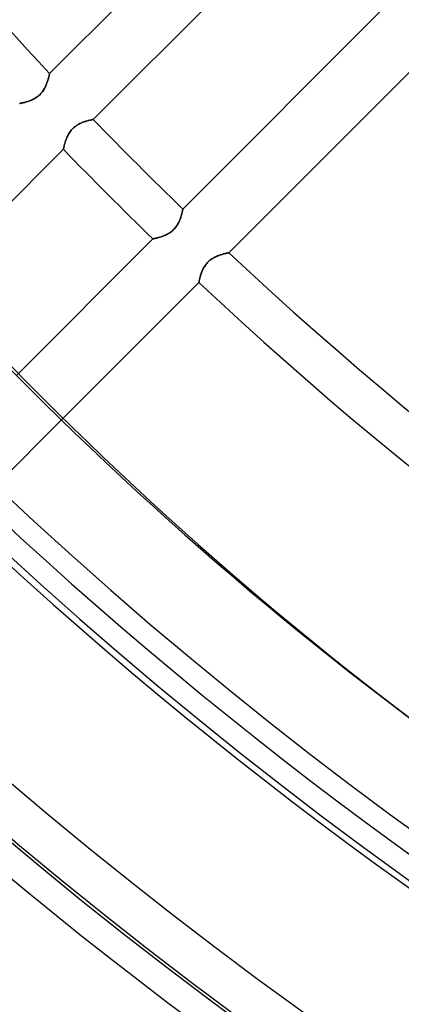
# Model space of a CAD drawing. Header units: millimetres. Extents: x -215 to 215, y -215 to 215.
# Tile 6 of 55: x -103 to -89, y -129 to -94. Entities that reach past the tile are written whole.
import ezdxf

# ---------------------------------------------------------------- set-up
doc = ezdxf.new("R2010")
doc.units = ezdxf.units.MM
doc.layers.add('MAIN-1', color=7, linetype='Continuous')
doc.layers.add('MAIN-2', color=7, linetype='Continuous')

msp = doc.modelspace()

# ---------------------------------------------------------------- linework, layer by layer
at = {"layer": 'MAIN-1'}
msp.add_line((-101.637, -108.107), (-104.011, -110.481), dxfattribs=at)
for radius, start, end in [(153.5, 89.99998, 270.00002), (152.5, 89.99998, 270.00002), (162, 179.99998, 0), (151.738, 226.72778, 313.27226)]:
    msp.add_arc((0, 0), radius, start, end, dxfattribs=at)
for centre, major_axis, start_param, end_param in [((26.653, 37.185), (-114.198, -157.18), -0.314159, 0), ((27.129, 36.84), (114.198, 157.18), 2.827433, 3.141593)]:
    msp.add_ellipse(centre, major_axis=major_axis, ratio=0.809017, start_param=start_param, end_param=end_param, dxfattribs=at)
at = {"layer": 'MAIN-2'}
for p, q in [((-102.066, -95.596), (-94.729, -88.259)), ((-93.154, -89.919), (-100.488, -97.253)), ((-97.253, -100.488), (-89.919, -93.154)), ((-88.259, -94.729), (-95.596, -102.066)), ((-102.081, -95.664), (-102.077, -95.646)), ((-102.077, -95.646), (-102.081, -95.663)), ((-102.077, -95.646), (-102.073, -95.631)), ((-102.073, -95.631), (-102.077, -95.646)), ((-102.07, -95.618), (-102.073, -95.631)), ((-102.073, -95.631), (-102.071, -95.619)), ((-102.071, -95.619), (-102.068, -95.609)), ((-102.068, -95.608), (-102.07, -95.618)), ((-102.068, -95.609), (-102.067, -95.601)), ((-102.067, -95.601), (-102.068, -95.608)), ((-102.067, -95.601), (-102.066, -95.597)), ((-102.066, -95.597), (-102.067, -95.601)), ((-102.066, -95.597), (-102.066, -95.596)), ((-102.066, -95.596), (-102.066, -95.597)), ((-102.2, -96.038), (-102.186, -96.004)), ((-102.184, -96.001), (-102.199, -96.035)), ((-102.186, -96.004), (-102.172, -95.97)), ((-102.171, -95.968), (-102.184, -96.001)), ((-102.172, -95.97), (-102.16, -95.937)), ((-102.159, -95.935), (-102.171, -95.968)), ((-102.16, -95.937), (-102.148, -95.904)), ((-102.147, -95.902), (-102.159, -95.935)), ((-102.148, -95.904), (-102.138, -95.872)), ((-102.137, -95.87), (-102.147, -95.902)), ((-102.138, -95.872), (-102.128, -95.841)), ((-102.127, -95.839), (-102.137, -95.87)), ((-102.128, -95.841), (-102.119, -95.811)), ((-102.118, -95.81), (-102.127, -95.839)), ((-102.119, -95.811), (-102.111, -95.782)), ((-102.11, -95.781), (-102.118, -95.81)), ((-102.111, -95.782), (-102.103, -95.755)), ((-102.103, -95.754), (-102.11, -95.781)), ((-102.096, -95.728), (-102.103, -95.754)), ((-102.103, -95.755), (-102.097, -95.73)), ((-102.097, -95.73), (-102.091, -95.706)), ((-102.09, -95.704), (-102.096, -95.728)), ((-102.091, -95.706), (-102.085, -95.684)), ((-102.085, -95.683), (-102.09, -95.704)), ((-102.081, -95.663), (-102.085, -95.683)), ((-102.085, -95.684), (-102.081, -95.664)), ((-102.42, -96.362), (-102.451, -96.389)), ((-102.45, -96.389), (-102.421, -96.362)), ((-102.421, -96.362), (-102.392, -96.334)), ((-102.391, -96.333), (-102.42, -96.362)), ((-102.392, -96.334), (-102.365, -96.304)), ((-102.364, -96.303), (-102.391, -96.333)), ((-102.365, -96.304), (-102.339, -96.273)), ((-102.338, -96.271), (-102.364, -96.303)), ((-102.339, -96.273), (-102.315, -96.24)), ((-102.313, -96.239), (-102.338, -96.271)), ((-102.315, -96.24), (-102.292, -96.207)), ((-102.29, -96.205), (-102.313, -96.239)), ((-102.292, -96.207), (-102.271, -96.174)), ((-102.269, -96.171), (-102.29, -96.205)), ((-102.271, -96.174), (-102.251, -96.14)), ((-102.249, -96.137), (-102.269, -96.171)), ((-102.251, -96.14), (-102.233, -96.106)), ((-102.231, -96.103), (-102.249, -96.137)), ((-102.233, -96.106), (-102.216, -96.072)), ((-102.214, -96.069), (-102.231, -96.103)), ((-102.216, -96.072), (-102.2, -96.038)), ((-102.199, -96.035), (-102.214, -96.069)), ((-103.145, -96.675), (-103.143, -96.674)), ((-103.143, -96.674), (-103.145, -96.675)), ((-103.143, -96.674), (-103.139, -96.674)), ((-103.139, -96.674), (-103.143, -96.674)), ((-103.139, -96.674), (-103.132, -96.672)), ((-103.132, -96.672), (-103.139, -96.674)), ((-103.132, -96.672), (-103.123, -96.67)), ((-103.123, -96.67), (-103.132, -96.672)), ((-103.123, -96.67), (-103.111, -96.668)), ((-103.111, -96.668), (-103.123, -96.67)), ((-103.111, -96.668), (-103.096, -96.665)), ((-103.097, -96.665), (-103.111, -96.668)), ((-103.081, -96.662), (-103.097, -96.665)), ((-103.096, -96.665), (-103.08, -96.662)), ((-103.062, -96.658), (-103.081, -96.662)), ((-103.08, -96.662), (-103.061, -96.657)), ((-103.041, -96.653), (-103.062, -96.658)), ((-103.061, -96.657), (-103.039, -96.653)), ((-103.019, -96.648), (-103.041, -96.653)), ((-103.039, -96.653), (-103.016, -96.647)), ((-102.995, -96.642), (-103.019, -96.648)), ((-103.016, -96.647), (-102.992, -96.641)), ((-102.969, -96.636), (-102.995, -96.642)), ((-102.992, -96.641), (-102.965, -96.635)), ((-102.942, -96.629), (-102.969, -96.636)), ((-102.965, -96.635), (-102.937, -96.627)), ((-102.913, -96.621), (-102.942, -96.629)), ((-102.937, -96.627), (-102.908, -96.619)), ((-102.883, -96.612), (-102.913, -96.621)), ((-102.908, -96.619), (-102.877, -96.61)), ((-102.852, -96.602), (-102.883, -96.612)), ((-102.877, -96.61), (-102.846, -96.6)), ((-102.82, -96.592), (-102.852, -96.602)), ((-102.846, -96.6), (-102.814, -96.589)), ((-102.787, -96.58), (-102.82, -96.592)), ((-102.814, -96.589), (-102.781, -96.578)), ((-102.754, -96.567), (-102.787, -96.58)), ((-102.781, -96.578), (-102.748, -96.565)), ((-102.72, -96.553), (-102.754, -96.567)), ((-102.748, -96.565), (-102.715, -96.551)), ((-102.686, -96.538), (-102.72, -96.553)), ((-102.715, -96.551), (-102.681, -96.536)), ((-102.651, -96.522), (-102.686, -96.538)), ((-102.681, -96.536), (-102.648, -96.52)), ((-102.617, -96.504), (-102.651, -96.522)), ((-102.648, -96.52), (-102.614, -96.502)), ((-102.583, -96.484), (-102.617, -96.504)), ((-102.614, -96.502), (-102.58, -96.483)), ((-102.549, -96.463), (-102.583, -96.484)), ((-102.58, -96.483), (-102.547, -96.462)), ((-102.515, -96.44), (-102.549, -96.463)), ((-102.547, -96.462), (-102.514, -96.439)), ((-102.483, -96.416), (-102.515, -96.44)), ((-102.514, -96.439), (-102.482, -96.415)), ((-102.451, -96.389), (-102.483, -96.416)), ((-102.482, -96.415), (-102.45, -96.389)), ((-101.011, -97.423), (-101.048, -97.443)), ((-101.044, -97.441), (-101.012, -97.423)), ((-101.012, -97.423), (-100.981, -97.407)), ((-100.975, -97.404), (-101.011, -97.423)), ((-100.981, -97.407), (-100.949, -97.391)), ((-100.938, -97.387), (-100.975, -97.404)), ((-100.949, -97.391), (-100.917, -97.377)), ((-100.902, -97.371), (-100.938, -97.387)), ((-100.917, -97.377), (-100.885, -97.364)), ((-100.866, -97.356), (-100.902, -97.371)), ((-100.885, -97.364), (-100.854, -97.352)), ((-100.83, -97.343), (-100.866, -97.356)), ((-100.854, -97.352), (-100.823, -97.341)), ((-100.795, -97.331), (-100.83, -97.343)), ((-100.823, -97.341), (-100.792, -97.33)), ((-100.761, -97.32), (-100.795, -97.331)), ((-100.792, -97.33), (-100.762, -97.321)), ((-100.762, -97.321), (-100.733, -97.312)), ((-100.728, -97.31), (-100.761, -97.32)), ((-100.733, -97.312), (-100.705, -97.304)), ((-100.696, -97.301), (-100.728, -97.31)), ((-100.705, -97.304), (-100.678, -97.296)), ((-100.666, -97.293), (-100.696, -97.301)), ((-100.678, -97.296), (-100.652, -97.289)), ((-100.637, -97.286), (-100.666, -97.293)), ((-100.652, -97.289), (-100.628, -97.283)), ((-100.611, -97.279), (-100.637, -97.286)), ((-100.628, -97.283), (-100.605, -97.278)), ((-100.586, -97.274), (-100.611, -97.279)), ((-100.605, -97.278), (-100.584, -97.273)), ((-100.564, -97.269), (-100.586, -97.274)), ((-100.584, -97.273), (-100.565, -97.269)), ((-100.565, -97.269), (-100.547, -97.265)), ((-100.544, -97.264), (-100.564, -97.269)), ((-100.547, -97.265), (-100.532, -97.262)), ((-100.528, -97.261), (-100.544, -97.264)), ((-100.532, -97.262), (-100.519, -97.259)), ((-100.513, -97.258), (-100.528, -97.261)), ((-100.519, -97.259), (-100.508, -97.257)), ((-100.502, -97.256), (-100.513, -97.258)), ((-100.508, -97.257), (-100.499, -97.255)), ((-100.494, -97.254), (-100.502, -97.256)), ((-100.499, -97.255), (-100.493, -97.254)), ((-100.489, -97.253), (-100.494, -97.254)), ((-100.493, -97.254), (-100.489, -97.253)), ((-100.488, -97.253), (-100.489, -97.253)), ((-100.489, -97.253), (-100.488, -97.253)), ((-101.379, -97.781), (-101.399, -97.818)), ((-101.399, -97.817), (-101.381, -97.785)), ((-101.381, -97.785), (-101.363, -97.754)), ((-101.357, -97.745), (-101.379, -97.781)), ((-101.363, -97.754), (-101.343, -97.723)), ((-101.334, -97.708), (-101.357, -97.745)), ((-101.343, -97.723), (-101.322, -97.692)), ((-101.308, -97.673), (-101.334, -97.708)), ((-101.322, -97.692), (-101.299, -97.661)), ((-101.281, -97.638), (-101.308, -97.673)), ((-101.299, -97.661), (-101.275, -97.632)), ((-101.251, -97.605), (-101.281, -97.638)), ((-101.275, -97.632), (-101.25, -97.604)), ((-101.221, -97.574), (-101.251, -97.605)), ((-101.25, -97.604), (-101.224, -97.577)), ((-101.224, -97.577), (-101.196, -97.551)), ((-101.189, -97.544), (-101.221, -97.574)), ((-101.196, -97.551), (-101.167, -97.526)), ((-101.155, -97.516), (-101.189, -97.544)), ((-101.167, -97.526), (-101.137, -97.503)), ((-101.12, -97.49), (-101.155, -97.516)), ((-101.137, -97.503), (-101.107, -97.481)), ((-101.084, -97.466), (-101.12, -97.49)), ((-101.107, -97.481), (-101.076, -97.46)), ((-101.048, -97.443), (-101.084, -97.466)), ((-101.076, -97.46), (-101.044, -97.441)), ((-101.529, -98.171), (-101.522, -98.146)), ((-101.518, -98.13), (-101.526, -98.159)), ((-101.522, -98.146), (-101.515, -98.119)), ((-101.509, -98.099), (-101.518, -98.13)), ((-101.515, -98.119), (-101.507, -98.092)), ((-101.5, -98.067), (-101.509, -98.099)), ((-101.507, -98.092), (-101.498, -98.063)), ((-101.489, -98.034), (-101.5, -98.067)), ((-101.498, -98.063), (-101.489, -98.034)), ((-101.477, -98), (-101.489, -98.034)), ((-101.489, -98.034), (-101.479, -98.004)), ((-101.479, -98.004), (-101.468, -97.974)), ((-101.464, -97.964), (-101.477, -98)), ((-101.468, -97.974), (-101.456, -97.943)), ((-101.45, -97.928), (-101.464, -97.964)), ((-101.456, -97.943), (-101.443, -97.912)), ((-101.434, -97.892), (-101.45, -97.928)), ((-101.443, -97.912), (-101.429, -97.88)), ((-101.418, -97.855), (-101.434, -97.892)), ((-101.429, -97.88), (-101.415, -97.849)), ((-101.399, -97.818), (-101.418, -97.855)), ((-101.415, -97.849), (-101.399, -97.817)), ((-101.566, -98.331), (-106.421, -103.186)), ((-101.565, -98.325), (-101.566, -98.33)), ((-101.566, -98.33), (-101.565, -98.326)), ((-101.566, -98.33), (-101.566, -98.331)), ((-101.566, -98.331), (-101.566, -98.33)), ((-101.563, -98.317), (-101.565, -98.325)), ((-101.565, -98.326), (-101.564, -98.32)), ((-101.564, -98.32), (-101.562, -98.312)), ((-101.561, -98.306), (-101.563, -98.317)), ((-101.562, -98.312), (-101.56, -98.301)), ((-101.558, -98.293), (-101.561, -98.306)), ((-101.56, -98.301), (-101.557, -98.289)), ((-101.555, -98.276), (-101.558, -98.293)), ((-101.557, -98.289), (-101.554, -98.274)), ((-101.55, -98.257), (-101.555, -98.276)), ((-101.554, -98.274), (-101.55, -98.257)), ((-101.545, -98.236), (-101.55, -98.257)), ((-101.55, -98.257), (-101.546, -98.238)), ((-101.546, -98.238), (-101.541, -98.217)), ((-101.54, -98.212), (-101.545, -98.236)), ((-101.541, -98.217), (-101.535, -98.195)), ((-101.533, -98.187), (-101.54, -98.212)), ((-101.535, -98.195), (-101.529, -98.171)), ((-101.526, -98.159), (-101.533, -98.187)), ((-97.286, -100.637), (-97.293, -100.666)), ((-97.289, -100.652), (-97.283, -100.628)), ((-97.279, -100.611), (-97.286, -100.637)), ((-97.283, -100.628), (-97.278, -100.605)), ((-97.274, -100.586), (-97.279, -100.611)), ((-97.278, -100.605), (-97.273, -100.584)), ((-97.269, -100.564), (-97.274, -100.586)), ((-97.273, -100.584), (-97.269, -100.565)), ((-97.264, -100.544), (-97.269, -100.564)), ((-97.269, -100.565), (-97.265, -100.547)), ((-97.265, -100.547), (-97.262, -100.532)), ((-97.261, -100.528), (-97.264, -100.544)), ((-97.262, -100.532), (-97.259, -100.519)), ((-97.258, -100.513), (-97.261, -100.528)), ((-97.259, -100.519), (-97.257, -100.508)), ((-97.256, -100.502), (-97.258, -100.513)), ((-97.257, -100.508), (-97.255, -100.499)), ((-97.254, -100.494), (-97.256, -100.502)), ((-97.255, -100.499), (-97.254, -100.493)), ((-97.254, -100.493), (-97.253, -100.489)), ((-97.253, -100.489), (-97.254, -100.494)), ((-97.253, -100.489), (-97.253, -100.488)), ((-97.253, -100.488), (-97.253, -100.489)), ((-97.404, -100.975), (-97.423, -101.011)), ((-97.423, -101.012), (-97.407, -100.981)), ((-97.407, -100.981), (-97.391, -100.949)), ((-97.387, -100.938), (-97.404, -100.975)), ((-97.391, -100.949), (-97.377, -100.917)), ((-97.371, -100.902), (-97.387, -100.938)), ((-97.377, -100.917), (-97.364, -100.885)), ((-97.356, -100.866), (-97.371, -100.902)), ((-97.364, -100.885), (-97.352, -100.854)), ((-97.343, -100.83), (-97.356, -100.866)), ((-97.352, -100.854), (-97.341, -100.823)), ((-97.331, -100.795), (-97.343, -100.83)), ((-97.341, -100.823), (-97.33, -100.792)), ((-97.32, -100.761), (-97.331, -100.795)), ((-97.33, -100.792), (-97.321, -100.762)), ((-97.321, -100.762), (-97.312, -100.733)), ((-97.31, -100.728), (-97.32, -100.761)), ((-97.312, -100.733), (-97.304, -100.705)), ((-97.301, -100.696), (-97.31, -100.728)), ((-97.304, -100.705), (-97.296, -100.678)), ((-97.293, -100.666), (-97.301, -100.696)), ((-97.296, -100.678), (-97.289, -100.652)), ((-97.754, -101.363), (-97.723, -101.343)), ((-97.708, -101.334), (-97.745, -101.357)), ((-97.723, -101.343), (-97.692, -101.322)), ((-97.673, -101.308), (-97.708, -101.334)), ((-97.692, -101.322), (-97.661, -101.299)), ((-97.638, -101.281), (-97.673, -101.308)), ((-97.661, -101.299), (-97.632, -101.275)), ((-97.605, -101.251), (-97.638, -101.281)), ((-97.632, -101.275), (-97.604, -101.25)), ((-97.574, -101.221), (-97.605, -101.251)), ((-97.604, -101.25), (-97.577, -101.224)), ((-97.577, -101.224), (-97.551, -101.196)), ((-97.544, -101.189), (-97.574, -101.221)), ((-97.551, -101.196), (-97.526, -101.167)), ((-97.516, -101.155), (-97.544, -101.189)), ((-97.526, -101.167), (-97.503, -101.137)), ((-97.49, -101.12), (-97.516, -101.155)), ((-97.503, -101.137), (-97.481, -101.107)), ((-97.466, -101.084), (-97.49, -101.12)), ((-97.481, -101.107), (-97.46, -101.076)), ((-97.443, -101.048), (-97.466, -101.084)), ((-97.46, -101.076), (-97.441, -101.044)), ((-97.423, -101.011), (-97.443, -101.048)), ((-97.441, -101.044), (-97.423, -101.012)), ((-103.26, -106.495), (-98.331, -101.566)), ((-98.331, -101.566), (-98.33, -101.566)), ((-98.33, -101.566), (-98.331, -101.566)), ((-98.33, -101.566), (-98.326, -101.565)), ((-98.325, -101.565), (-98.33, -101.566)), ((-98.326, -101.565), (-98.32, -101.564)), ((-98.317, -101.563), (-98.325, -101.565)), ((-98.32, -101.564), (-98.312, -101.562)), ((-98.306, -101.561), (-98.317, -101.563)), ((-98.312, -101.562), (-98.301, -101.56)), ((-98.293, -101.558), (-98.306, -101.561)), ((-98.301, -101.56), (-98.289, -101.557)), ((-98.276, -101.555), (-98.293, -101.558)), ((-98.289, -101.557), (-98.274, -101.554)), ((-98.257, -101.55), (-98.276, -101.555)), ((-98.274, -101.554), (-98.257, -101.55)), ((-98.236, -101.545), (-98.257, -101.55)), ((-98.257, -101.55), (-98.238, -101.546)), ((-98.238, -101.546), (-98.217, -101.541)), ((-98.212, -101.54), (-98.236, -101.545)), ((-98.217, -101.541), (-98.195, -101.535)), ((-98.187, -101.533), (-98.212, -101.54)), ((-98.195, -101.535), (-98.171, -101.529)), ((-98.159, -101.526), (-98.187, -101.533)), ((-98.171, -101.529), (-98.146, -101.522)), ((-98.13, -101.518), (-98.159, -101.526)), ((-98.146, -101.522), (-98.119, -101.515)), ((-98.099, -101.509), (-98.13, -101.518)), ((-98.119, -101.515), (-98.092, -101.507)), ((-98.067, -101.5), (-98.099, -101.509)), ((-98.092, -101.507), (-98.063, -101.498)), ((-98.034, -101.489), (-98.067, -101.5)), ((-98.063, -101.498), (-98.034, -101.489)), ((-98, -101.477), (-98.034, -101.489)), ((-98.034, -101.489), (-98.004, -101.479)), ((-98.004, -101.479), (-97.974, -101.468)), ((-97.964, -101.464), (-98, -101.477)), ((-97.974, -101.468), (-97.943, -101.456)), ((-97.928, -101.45), (-97.964, -101.464)), ((-97.943, -101.456), (-97.912, -101.443)), ((-97.892, -101.434), (-97.928, -101.45)), ((-97.912, -101.443), (-97.88, -101.429)), ((-97.855, -101.418), (-97.892, -101.434)), ((-97.88, -101.429), (-97.849, -101.415)), ((-97.818, -101.399), (-97.855, -101.418)), ((-97.849, -101.415), (-97.817, -101.399)), ((-97.781, -101.379), (-97.818, -101.399)), ((-97.817, -101.399), (-97.785, -101.381)), ((-97.785, -101.381), (-97.754, -101.363)), ((-97.745, -101.357), (-97.781, -101.379)), ((-96.333, -102.391), (-96.362, -102.42)), ((-96.362, -102.421), (-96.334, -102.392)), ((-96.334, -102.392), (-96.304, -102.365)), ((-96.303, -102.364), (-96.333, -102.391)), ((-96.304, -102.365), (-96.273, -102.339)), ((-96.271, -102.338), (-96.303, -102.364)), ((-96.273, -102.339), (-96.24, -102.315)), ((-96.239, -102.313), (-96.271, -102.338)), ((-96.24, -102.315), (-96.207, -102.292)), ((-96.205, -102.29), (-96.239, -102.313)), ((-96.207, -102.292), (-96.174, -102.271)), ((-96.171, -102.269), (-96.205, -102.29)), ((-96.174, -102.271), (-96.14, -102.251)), ((-96.137, -102.249), (-96.171, -102.269)), ((-96.14, -102.251), (-96.106, -102.233)), ((-96.103, -102.231), (-96.137, -102.249)), ((-96.106, -102.233), (-96.072, -102.216)), ((-96.069, -102.214), (-96.103, -102.231)), ((-96.072, -102.216), (-96.038, -102.2)), ((-96.035, -102.199), (-96.069, -102.214)), ((-96.038, -102.2), (-96.004, -102.186)), ((-96.001, -102.184), (-96.035, -102.199)), ((-96.004, -102.186), (-95.97, -102.172)), ((-95.968, -102.171), (-96.001, -102.184)), ((-95.97, -102.172), (-95.937, -102.16)), ((-95.935, -102.159), (-95.968, -102.171)), ((-95.937, -102.16), (-95.904, -102.148)), ((-95.902, -102.147), (-95.935, -102.159)), ((-95.904, -102.148), (-95.872, -102.138)), ((-95.87, -102.137), (-95.902, -102.147)), ((-95.872, -102.138), (-95.841, -102.128)), ((-95.839, -102.127), (-95.87, -102.137)), ((-95.841, -102.128), (-95.811, -102.119)), ((-95.81, -102.118), (-95.839, -102.127)), ((-95.811, -102.119), (-95.782, -102.111)), ((-95.781, -102.11), (-95.81, -102.118)), ((-95.782, -102.111), (-95.755, -102.103)), ((-95.754, -102.103), (-95.781, -102.11)), ((-95.755, -102.103), (-95.73, -102.097)), ((-95.728, -102.096), (-95.754, -102.103)), ((-95.73, -102.097), (-95.706, -102.091)), ((-95.704, -102.09), (-95.728, -102.096)), ((-95.706, -102.091), (-95.684, -102.085)), ((-95.683, -102.085), (-95.704, -102.09)), ((-95.684, -102.085), (-95.664, -102.081)), ((-95.663, -102.081), (-95.683, -102.085)), ((-95.664, -102.081), (-95.646, -102.077)), ((-95.646, -102.077), (-95.663, -102.081)), ((-95.631, -102.073), (-95.646, -102.077)), ((-95.646, -102.077), (-95.631, -102.073)), ((-95.618, -102.07), (-95.631, -102.073)), ((-95.631, -102.073), (-95.619, -102.071)), ((-95.619, -102.071), (-95.609, -102.068)), ((-95.608, -102.068), (-95.618, -102.07)), ((-95.609, -102.068), (-95.601, -102.067)), ((-95.601, -102.067), (-95.608, -102.068)), ((-95.597, -102.066), (-95.601, -102.067)), ((-95.601, -102.067), (-95.597, -102.066)), ((-95.596, -102.066), (-95.597, -102.066)), ((-95.597, -102.066), (-95.596, -102.066)), ((-96.567, -102.754), (-96.58, -102.787)), ((-96.578, -102.781), (-96.565, -102.748)), ((-96.553, -102.72), (-96.567, -102.754)), ((-96.565, -102.748), (-96.551, -102.715)), ((-96.538, -102.686), (-96.553, -102.72)), ((-96.551, -102.715), (-96.536, -102.681)), ((-96.522, -102.651), (-96.538, -102.686)), ((-96.536, -102.681), (-96.52, -102.648)), ((-96.504, -102.617), (-96.522, -102.651)), ((-96.52, -102.648), (-96.502, -102.614)), ((-96.484, -102.583), (-96.504, -102.617)), ((-96.502, -102.614), (-96.483, -102.58)), ((-96.463, -102.549), (-96.484, -102.583)), ((-96.483, -102.58), (-96.462, -102.547)), ((-96.44, -102.515), (-96.463, -102.549)), ((-96.462, -102.547), (-96.439, -102.514)), ((-96.416, -102.483), (-96.44, -102.515)), ((-96.439, -102.514), (-96.415, -102.482)), ((-96.389, -102.451), (-96.416, -102.483)), ((-96.415, -102.482), (-96.389, -102.45)), ((-96.362, -102.42), (-96.389, -102.451)), ((-96.389, -102.45), (-96.362, -102.421)), ((-96.67, -103.123), (-96.672, -103.132)), ((-96.672, -103.132), (-96.67, -103.123)), ((-96.668, -103.111), (-96.67, -103.123)), ((-96.67, -103.123), (-96.668, -103.111)), ((-96.668, -103.111), (-96.665, -103.096)), ((-96.665, -103.097), (-96.668, -103.111)), ((-96.665, -103.096), (-96.662, -103.08)), ((-96.662, -103.081), (-96.665, -103.097)), ((-96.662, -103.08), (-96.657, -103.061)), ((-96.658, -103.062), (-96.662, -103.081)), ((-96.653, -103.041), (-96.658, -103.062)), ((-96.657, -103.061), (-96.653, -103.039)), ((-96.653, -103.039), (-96.647, -103.016)), ((-96.648, -103.019), (-96.653, -103.041)), ((-96.642, -102.995), (-96.648, -103.019)), ((-96.647, -103.016), (-96.641, -102.992)), ((-96.636, -102.969), (-96.642, -102.995)), ((-96.641, -102.992), (-96.635, -102.965)), ((-96.629, -102.942), (-96.636, -102.969)), ((-96.635, -102.965), (-96.627, -102.937)), ((-96.621, -102.913), (-96.629, -102.942)), ((-96.627, -102.937), (-96.619, -102.908)), ((-96.612, -102.883), (-96.621, -102.913)), ((-96.619, -102.908), (-96.61, -102.877)), ((-96.602, -102.852), (-96.612, -102.883)), ((-96.61, -102.877), (-96.6, -102.846)), ((-96.592, -102.82), (-96.602, -102.852)), ((-96.6, -102.846), (-96.589, -102.814)), ((-96.58, -102.787), (-96.592, -102.82)), ((-96.589, -102.814), (-96.578, -102.781)), ((-96.675, -103.145), (-101.637, -108.107)), ((-96.674, -103.143), (-96.675, -103.145)), ((-96.675, -103.145), (-96.674, -103.143)), ((-96.672, -103.132), (-96.674, -103.139)), ((-96.674, -103.139), (-96.672, -103.132)), ((-96.674, -103.139), (-96.674, -103.143)), ((-96.674, -103.143), (-96.674, -103.139))]:
    msp.add_line(p, q, dxfattribs=at)
for radius, start, end in [(161, 180.00002, 0), (139.843, 215.40579, 223.1252), (139.843, 224.06273, 225.93727), (141.368, 224.07287, 225.92713), (139.843, 226.8748, 254.47498), (141.368, 226.85458, 254.2513), (153.262, 226.66235, 313.33763), (159.363, 226.57893, 313.42105), (160.887, 226.58311, 313.41687), (166.988, 226.45242, 313.54762), (168.512, 226.47253, 313.52745)]:
    msp.add_arc((0, 0), radius, start, end, dxfattribs=at)

doc.saveas('drawing.dxf')
